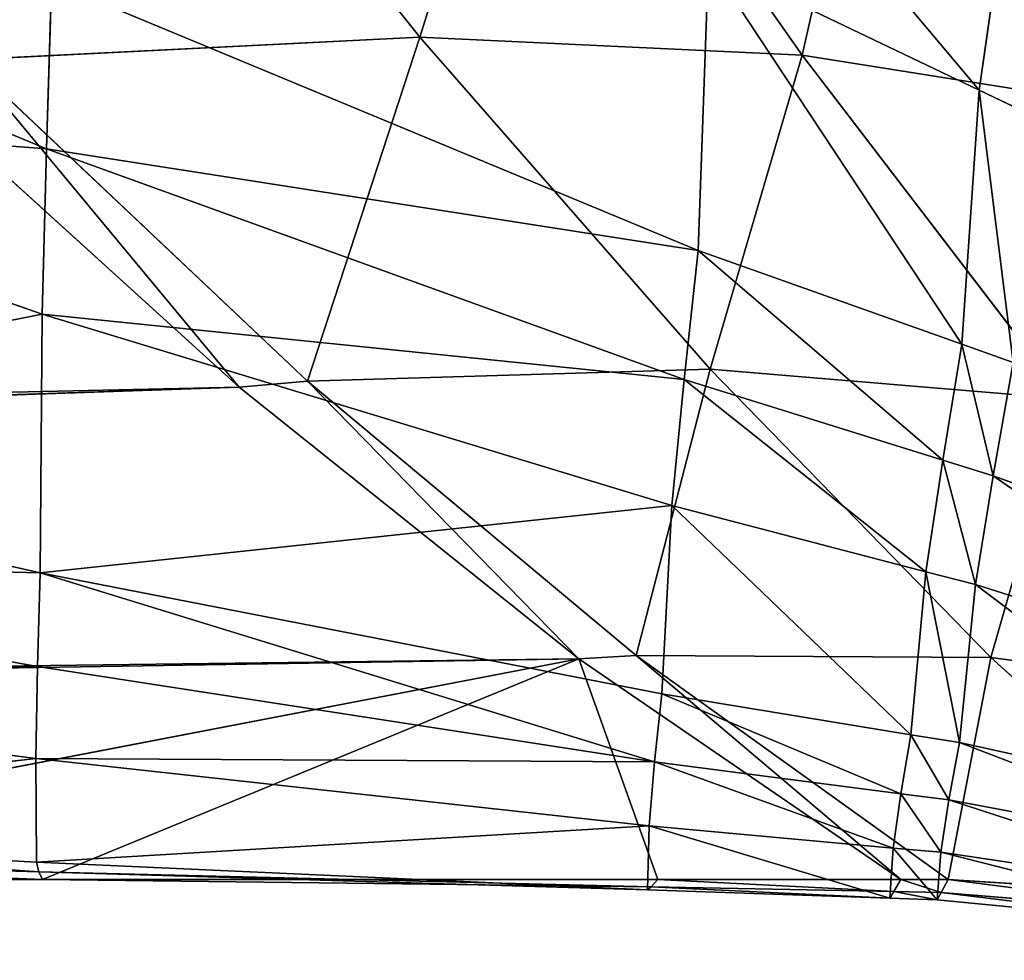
# Model space of a CAD drawing. Extents: x 0 to 21.4, y 0 to 18.7.
# Tile 71 of 256: x 7.661 to 8.096, y 11.272 to 11.688. Entities that reach past the tile are written whole.
import ezdxf

# ---------------------------------------------------------------- set-up
doc = ezdxf.new("R2010")
doc.units = 0
doc.header["$LTSCALE"] = 2.54
doc.layers.get('0').update_dxf_attribs({"color": 13, "linetype": 'CONTINUOUS'})

# ---------------------------------------------------------------- blocks, each defined once
blk = doc.blocks.new('GRUPUJ_36')
at = {"color": 0}
for p, q in [((3.95093, 6.38632, 3.81125), (3.89773, 6.24083, 3.85007)), ((3.95093, 6.38632, 3.81125), (3.89773, 6.24083, 3.85007)), ((3.9975, 6.38511, 2.64845), (3.97811, 6.23981, 2.64551)), ((3.9975, 6.38511, 2.64845), (3.97811, 6.23981, 2.64551)), ((3.9911, 6.37598, 3.70181), (3.94586, 6.23297, 3.74096)), ((3.9911, 6.37598, 3.70181), (3.94586, 6.23297, 3.74096)), ((4.04652, 6.36624, 3.54097), (4.01567, 6.2259, 3.56655)), ((4.04652, 6.36624, 3.54097), (4.01567, 6.2259, 3.56655)), ((3.97811, 6.23981, 2.64551), (4.0851, 6.35792, 2.87455)), ((3.97811, 6.23981, 2.64551), (4.0851, 6.35792, 2.87455)), ((4.06697, 6.36002, 3.4212), (4.04101, 6.22119, 3.44498)), ((4.06697, 6.36002, 3.4212), (4.04101, 6.22119, 3.44498)), ((4.0851, 6.35792, 2.87455), (4.07612, 6.22095, 2.87455)), ((4.0851, 6.35792, 2.87455), (4.07612, 6.22095, 2.87455)), ((4.08475, 6.35538, 3.30106), (4.06415, 6.2177, 3.32311)), ((4.08475, 6.35538, 3.30106), (4.06415, 6.2177, 3.32311)), ((4.09326, 6.35435, 2.99937), (4.0819, 6.21772, 3.00209)), ((4.09326, 6.35435, 2.99937), (4.0819, 6.21772, 3.00209)), ((4.09844, 6.35267, 3.12429), (4.08519, 6.21602, 3.1297)), ((4.09844, 6.35267, 3.12429), (4.08519, 6.21602, 3.1297)), ((3.73514, 6.3029, 2.21363), (3.71193, 6.15639, 2.20961)), ((3.73514, 6.3029, 2.21363), (3.71193, 6.15639, 2.20961)), ((3.71193, 6.15639, 2.20961), (3.86376, 6.27256, 2.42563)), ((3.71193, 6.15639, 2.20961), (3.86376, 6.27256, 2.42563)), ((3.86376, 6.27256, 2.42563), (3.85067, 6.11575, 2.42007)), ((3.86376, 6.27256, 2.42563), (3.85067, 6.11575, 2.42007)), ((3.73845, 6.25802, 4.10271), (3.72727, 6.23463, 4.10978)), ((3.73845, 6.25802, 4.10271), (3.72727, 6.23463, 4.10978)), ((3.84768, 6.24962, 3.95849), (3.83958, 6.22688, 3.96432)), ((3.84768, 6.24962, 3.95849), (3.83958, 6.22688, 3.96432)), ((3.84768, 6.24962, 3.95849), (3.89773, 6.24083, 3.85007)), ((3.84768, 6.24962, 3.95849), (3.89773, 6.24083, 3.85007)), ((3.65807, 6.24441, 4.19968), (3.72727, 6.23463, 4.10978)), ((3.65807, 6.24441, 4.19968), (3.72727, 6.23463, 4.10978)), ((3.85067, 6.11575, 2.42007), (3.97811, 6.23981, 2.64551)), ((3.85067, 6.11575, 2.42007), (3.97811, 6.23981, 2.64551)), ((3.89773, 6.24083, 3.85007), (3.89078, 6.21852, 3.85593)), ((3.89773, 6.24083, 3.85007), (3.89078, 6.21852, 3.85593)), ((3.89773, 6.24083, 3.85007), (3.94586, 6.23297, 3.74096)), ((3.89773, 6.24083, 3.85007), (3.94586, 6.23297, 3.74096)), ((3.97811, 6.23981, 2.64551), (3.97714, 6.08308, 2.64011)), ((3.97811, 6.23981, 2.64551), (3.97714, 6.08308, 2.64011)), ((3.97811, 6.23981, 2.64551), (4.07612, 6.22095, 2.87455)), ((3.97811, 6.23981, 2.64551), (4.07612, 6.22095, 2.87455)), ((3.72727, 6.23463, 4.10978), (3.67008, 6.11494, 4.14595)), ((3.72727, 6.23463, 4.10978), (3.67008, 6.11494, 4.14595)), ((3.72727, 6.23463, 4.10978), (3.83958, 6.22688, 3.96432)), ((3.72727, 6.23463, 4.10978), (3.83958, 6.22688, 3.96432)), ((3.94586, 6.23297, 3.74096), (3.94014, 6.21104, 3.74688)), ((3.94586, 6.23297, 3.74096), (3.94014, 6.21104, 3.74688)), ((3.94586, 6.23297, 3.74096), (4.01567, 6.2259, 3.56655)), ((3.94586, 6.23297, 3.74096), (4.01567, 6.2259, 3.56655)), ((3.83958, 6.22688, 3.96432), (3.79812, 6.11045, 3.99419)), ((3.83958, 6.22688, 3.96432), (3.79812, 6.11045, 3.99419)), ((3.83958, 6.22688, 3.96432), (3.89078, 6.21852, 3.85593)), ((3.83958, 6.22688, 3.96432), (3.89078, 6.21852, 3.85593)), ((4.01567, 6.2259, 3.56655), (4.01216, 6.20443, 3.57041)), ((4.01567, 6.2259, 3.56655), (4.01216, 6.20443, 3.57041)), ((4.01567, 6.2259, 3.56655), (4.04101, 6.22119, 3.44498)), ((4.01567, 6.2259, 3.56655), (4.04101, 6.22119, 3.44498)), ((3.89078, 6.21852, 3.85593), (3.85524, 6.10427, 3.88596)), ((3.89078, 6.21852, 3.85593), (3.85524, 6.10427, 3.88596)), ((3.89078, 6.21852, 3.85593), (3.94014, 6.21104, 3.74688)), ((3.89078, 6.21852, 3.85593), (3.94014, 6.21104, 3.74688)), ((3.97714, 6.08308, 2.64011), (4.07612, 6.22095, 2.87455)), ((3.97714, 6.08308, 2.64011), (4.07612, 6.22095, 2.87455)), ((4.04101, 6.22119, 3.44498), (4.03826, 6.19995, 3.44858)), ((4.04101, 6.22119, 3.44498), (4.03826, 6.19995, 3.44858)), ((4.04101, 6.22119, 3.44498), (4.06415, 6.2177, 3.32311)), ((4.04101, 6.22119, 3.44498), (4.06415, 6.2177, 3.32311)), ((4.0819, 6.21772, 3.00209), (4.07612, 6.22095, 2.87455)), ((4.07612, 6.22095, 2.87455), (4.07612, 6.2, 2.87455)), ((4.0819, 6.21772, 3.00209), (4.07612, 6.22095, 2.87455)), ((4.07612, 6.22095, 2.87455), (4.07612, 6.2, 2.87455)), ((4.0819, 6.21772, 3.00209), (4.0815, 6.19683, 3.0025)), ((4.0819, 6.21772, 3.00209), (4.0815, 6.19683, 3.0025)), ((4.08519, 6.21602, 3.1297), (4.0819, 6.21772, 3.00209)), ((4.08519, 6.21602, 3.1297), (4.0819, 6.21772, 3.00209)), ((4.06415, 6.2177, 3.32311), (4.06225, 6.19664, 3.32644)), ((4.06415, 6.2177, 3.32311), (4.06225, 6.19664, 3.32644)), ((4.06415, 6.2177, 3.32311), (4.08519, 6.21602, 3.1297)), ((4.06415, 6.2177, 3.32311), (4.08519, 6.21602, 3.1297)), ((4.08519, 6.21602, 3.1297), (4.08446, 6.19513, 3.13052)), ((4.08519, 6.21602, 3.1297), (4.08446, 6.19513, 3.13052)), ((3.94014, 6.21104, 3.74688), (3.91087, 6.09875, 3.77718)), ((3.94014, 6.21104, 3.74688), (3.91087, 6.09875, 3.77718)), ((3.94014, 6.21104, 3.74688), (4.01216, 6.20443, 3.57041)), ((3.94014, 6.21104, 3.74688), (4.01216, 6.20443, 3.57041)), ((4.01216, 6.20443, 3.57041), (3.99417, 6.09442, 3.59021)), ((4.01216, 6.20443, 3.57041), (3.99417, 6.09442, 3.59021)), ((4.01216, 6.20443, 3.57041), (4.03826, 6.19995, 3.44858)), ((4.01216, 6.20443, 3.57041), (4.03826, 6.19995, 3.44858)), ((3.97863, 6.0576, 2.63889), (4.07612, 6.2, 2.87455)), ((3.97863, 6.0576, 2.63889), (4.07612, 6.2, 2.87455)), ((4.03826, 6.19995, 3.44858), (4.0242, 6.09112, 3.46699)), ((4.03826, 6.19995, 3.44858), (4.0242, 6.09112, 3.46699)), ((4.03826, 6.19995, 3.44858), (4.06225, 6.19664, 3.32644)), ((4.03826, 6.19995, 3.44858), (4.06225, 6.19664, 3.32644)), ((4.06225, 6.19664, 3.32644), (4.05249, 6.08874, 3.34352)), ((4.06225, 6.19664, 3.32644), (4.05249, 6.08874, 3.34352)), ((4.06225, 6.19664, 3.32644), (4.08446, 6.19513, 3.13052)), ((4.06225, 6.19664, 3.32644), (4.08446, 6.19513, 3.13052)), ((4.0815, 6.19683, 3.0025), (4.07612, 6.2, 2.87455)), ((4.0815, 6.19683, 3.0025), (4.07612, 6.2, 2.87455)), ((4.07612, 6.2, 2.87455), (4.07612, 6.09252, 2.87455)), ((4.07612, 6.2, 2.87455), (4.07612, 6.09252, 2.87455)), ((4.0815, 6.19683, 3.0025), (4.07941, 6.08968, 3.00461)), ((4.0815, 6.19683, 3.0025), (4.07941, 6.08968, 3.00461)), ((4.08446, 6.19513, 3.13052), (4.0815, 6.19683, 3.0025)), ((4.08446, 6.19513, 3.13052), (4.0815, 6.19683, 3.0025)), ((4.08446, 6.19513, 3.13052), (4.08071, 6.08805, 3.13472)), ((4.08446, 6.19513, 3.13052), (4.08071, 6.08805, 3.13472)), ((3.54303, 6.03779, 2.00305), (3.71193, 6.15639, 2.20961)), ((3.54303, 6.03779, 2.00305), (3.71193, 6.15639, 2.20961)), ((3.71193, 6.15639, 2.20961), (3.70397, 5.98747, 2.20187)), ((3.71193, 6.15639, 2.20961), (3.70397, 5.98747, 2.20187)), ((3.67008, 6.11494, 4.14595), (3.79812, 6.11045, 3.99419)), ((3.67008, 6.11494, 4.14595), (3.79812, 6.11045, 3.99419)), ((3.70397, 5.98747, 2.20187), (3.85067, 6.11575, 2.42007)), ((3.70397, 5.98747, 2.20187), (3.85067, 6.11575, 2.42007)), ((3.85067, 6.11575, 2.42007), (3.856, 5.93784, 2.41)), ((3.85067, 6.11575, 2.42007), (3.856, 5.93784, 2.41)), ((3.79812, 6.11045, 3.99419), (3.67952, 5.82463, 4.07072)), ((3.79812, 6.11045, 3.99419), (3.67952, 5.82463, 4.07072)), ((3.79812, 6.11045, 3.99419), (3.75326, 5.82241, 3.9629)), ((3.79812, 6.11045, 3.99419), (3.75326, 5.82241, 3.9629)), ((3.79812, 6.11045, 3.99419), (3.85524, 6.10427, 3.88596)), ((3.79812, 6.11045, 3.99419), (3.85524, 6.10427, 3.88596)), ((3.85524, 6.10427, 3.88596), (3.75326, 5.82241, 3.9629)), ((3.85524, 6.10427, 3.88596), (3.75326, 5.82241, 3.9629)), ((3.85524, 6.10427, 3.88596), (3.8263, 5.82045, 3.8548)), ((3.85524, 6.10427, 3.88596), (3.8263, 5.82045, 3.8548)), ((3.85524, 6.10427, 3.88596), (3.91087, 6.09875, 3.77718)), ((3.85524, 6.10427, 3.88596), (3.91087, 6.09875, 3.77718)), ((3.91087, 6.09875, 3.77718), (3.8263, 5.82045, 3.8548)), ((3.91087, 6.09875, 3.77718), (3.8263, 5.82045, 3.8548)), ((3.91087, 6.09875, 3.77718), (3.94068, 5.81957, 3.6409)), ((3.91087, 6.09875, 3.77718), (3.99417, 6.09442, 3.59021)), ((3.91087, 6.09875, 3.77718), (3.99417, 6.09442, 3.59021)), ((3.91087, 6.09875, 3.77718), (3.94068, 5.81957, 3.6409)), ((3.99417, 6.09442, 3.59021), (3.94068, 5.81957, 3.6409)), ((3.99417, 6.09442, 3.59021), (3.94068, 5.81957, 3.6409)), ((3.99417, 6.09442, 3.59021), (4.0242, 6.09112, 3.46699)), ((3.99417, 6.09442, 3.59021), (4.0242, 6.09112, 3.46699)), ((4.07941, 6.08968, 3.00461), (4.07612, 6.09252, 2.87455)), ((4.07612, 6.09252, 2.87455), (4.07612, 5.82073, 2.87455)), ((4.07941, 6.08968, 3.00461), (4.07612, 6.09252, 2.87455)), ((4.07612, 6.09252, 2.87455), (4.07612, 5.82073, 2.87455)), ((4.0242, 6.09112, 3.46699), (3.98208, 5.81841, 3.51408)), ((4.0242, 6.09112, 3.46699), (3.98208, 5.81841, 3.51408)), ((4.0242, 6.09112, 3.46699), (4.02264, 5.81766, 3.38713)), ((4.0242, 6.09112, 3.46699), (4.02264, 5.81766, 3.38713)), ((4.05249, 6.08874, 3.34352), (4.02264, 5.81766, 3.38713)), ((4.05249, 6.08874, 3.34352), (4.02264, 5.81766, 3.38713)), ((4.0242, 6.09112, 3.46699), (4.05249, 6.08874, 3.34352)), ((4.0242, 6.09112, 3.46699), (4.05249, 6.08874, 3.34352)), ((4.05249, 6.08874, 3.34352), (4.06856, 5.81798, 3.14542)), ((4.05249, 6.08874, 3.34352), (4.08071, 6.08805, 3.13472)), ((4.05249, 6.08874, 3.34352), (4.08071, 6.08805, 3.13472)), ((4.05249, 6.08874, 3.34352), (4.06856, 5.81798, 3.14542)), ((4.08071, 6.08805, 3.13472), (4.06856, 5.81798, 3.14542)), ((4.08071, 6.08805, 3.13472), (4.06856, 5.81798, 3.14542)), ((4.07941, 6.08968, 3.00461), (4.07284, 5.81906, 3.00998)), ((4.07941, 6.08968, 3.00461), (4.07284, 5.81906, 3.00998)), ((4.08071, 6.08805, 3.13472), (4.07941, 6.08968, 3.00461)), ((4.08071, 6.08805, 3.13472), (4.07941, 6.08968, 3.00461)), ((3.856, 5.93784, 2.41), (3.97714, 6.08308, 2.64011)), ((3.856, 5.93784, 2.41), (3.97714, 6.08308, 2.64011)), ((3.97714, 6.08308, 2.64011), (3.97863, 6.0576, 2.63889)), ((3.97714, 6.08308, 2.64011), (3.97863, 6.0576, 2.63889)), ((3.85864, 5.9075, 2.40773), (3.97863, 6.0576, 2.63889)), ((3.85864, 5.9075, 2.40773), (3.97863, 6.0576, 2.63889)), ((3.97863, 6.0576, 2.63889), (4.05272, 0.1, 2.59373)), ((3.97863, 6.0576, 2.63889), (4.07451, 0.1, 2.87066)), ((3.97863, 6.0576, 2.63889), (4.05272, 0.1, 2.59373)), ((3.97863, 6.0576, 2.63889), (4.07451, 0.1, 2.87066)), ((3.53906, 5.8563, 1.99372), (3.70397, 5.98747, 2.20187)), ((3.53906, 5.8563, 1.99372), (3.70397, 5.98747, 2.20187)), ((3.70397, 5.98747, 2.20187), (3.71387, 5.7873, 2.18805)), ((3.70397, 5.98747, 2.20187), (3.71387, 5.7873, 2.18805)), ((3.71387, 5.7873, 2.18805), (3.856, 5.93784, 2.41)), ((3.71387, 5.7873, 2.18805), (3.856, 5.93784, 2.41)), ((3.856, 5.93784, 2.41), (3.85864, 5.9075, 2.40773)), ((3.856, 5.93784, 2.41), (3.85864, 5.9075, 2.40773)), ((3.71729, 5.75185, 2.18495), (3.85864, 5.9075, 2.40773)), ((3.71729, 5.75185, 2.18495), (3.85864, 5.9075, 2.40773)), ((3.85864, 5.9075, 2.40773), (4.05065, 0.1, 2.58983)), ((3.85864, 5.9075, 2.40773), (4.05065, 0.1, 2.58983)), ((3.85864, 5.9075, 2.40773), (3.98583, 0.1, 2.31984)), ((3.85864, 5.9075, 2.40773), (3.98583, 0.1, 2.31984)), ((3.75326, 5.82241, 3.9629), (3.64063, 5.55061, 4.03996)), ((3.75326, 5.82241, 3.9629), (3.64063, 5.55061, 4.03996)), ((3.67952, 5.82463, 4.07072), (3.75326, 5.82241, 3.9629)), ((3.67952, 5.82463, 4.07072), (3.75326, 5.82241, 3.9629)), ((3.75326, 5.82241, 3.9629), (3.73235, 5.55061, 3.93257)), ((3.75326, 5.82241, 3.9629), (3.73235, 5.55061, 3.93257)), ((3.75326, 5.82241, 3.9629), (3.8263, 5.82045, 3.8548)), ((3.75326, 5.82241, 3.9629), (3.8263, 5.82045, 3.8548)), ((3.8263, 5.82045, 3.8548), (3.73235, 5.55061, 3.93257)), ((3.8263, 5.82045, 3.8548), (3.73235, 5.55061, 3.93257)), ((3.8263, 5.82045, 3.8548), (3.94068, 5.81957, 3.6409)), ((3.8263, 5.82045, 3.8548), (3.87993, 5.55061, 3.69174)), ((3.8263, 5.82045, 3.8548), (3.94068, 5.81957, 3.6409)), ((3.8263, 5.82045, 3.8548), (3.87993, 5.55061, 3.69174)), ((3.94068, 5.81957, 3.6409), (3.87993, 5.55061, 3.69174)), ((3.94068, 5.81957, 3.6409), (3.87993, 5.55061, 3.69174)), ((3.94068, 5.81957, 3.6409), (3.93398, 5.55061, 3.56126)), ((3.94068, 5.81957, 3.6409), (3.93398, 5.55061, 3.56126)), ((3.98208, 5.81841, 3.51408), (3.93398, 5.55061, 3.56126)), ((3.98208, 5.81841, 3.51408), (3.93398, 5.55061, 3.56126)), ((3.94068, 5.81957, 3.6409), (3.98208, 5.81841, 3.51408)), ((3.94068, 5.81957, 3.6409), (3.98208, 5.81841, 3.51408)), ((3.98208, 5.81841, 3.51408), (3.98802, 5.55061, 3.43078)), ((3.98208, 5.81841, 3.51408), (4.02264, 5.81766, 3.38713)), ((3.98208, 5.81841, 3.51408), (3.98802, 5.55061, 3.43078)), ((3.98208, 5.81841, 3.51408), (4.02264, 5.81766, 3.38713)), ((4.02264, 5.81766, 3.38713), (3.98802, 5.55061, 3.43078)), ((4.02264, 5.81766, 3.38713), (3.98802, 5.55061, 3.43078)), ((4.02264, 5.81766, 3.38713), (4.06856, 5.81798, 3.14542)), ((4.02264, 5.81766, 3.38713), (4.06856, 5.81798, 3.14542)), ((4.02264, 5.81766, 3.38713), (4.05396, 5.55061, 3.15613)), ((4.02264, 5.81766, 3.38713), (4.05396, 5.55061, 3.15613)), ((4.06856, 5.81798, 3.14542), (4.05396, 5.55061, 3.15613)), ((4.06856, 5.81798, 3.14542), (4.05396, 5.55061, 3.15613)), ((4.07284, 5.81906, 3.00998), (4.06504, 5.55061, 3.01534)), ((4.07284, 5.81906, 3.00998), (4.06504, 5.55061, 3.01534)), ((4.06856, 5.81798, 3.14542), (4.07284, 5.81906, 3.00998)), ((4.06856, 5.81798, 3.14542), (4.07284, 5.81906, 3.00998)), ((4.07284, 5.81906, 3.00998), (4.07612, 5.82073, 2.87455)), ((4.07284, 5.81906, 3.00998), (4.07612, 5.82073, 2.87455)), ((4.07612, 5.82073, 2.87455), (4.07612, 5.55061, 2.87455)), ((4.07612, 5.82073, 2.87455), (4.07612, 5.55061, 2.87455))]:
    blk.add_line(p, q, dxfattribs=at)
mesh = blk.add_polyface(dxfattribs=at)
corners = [(3.9975, 6.38511, 2.64845), (4.0851, 6.35792, 2.87455), (3.97811, 6.23981, 2.64551), (4.11188, 6.49255, 2.87455)]
mesh.append_faces([[corners[k] for k in face] for face in [(0, 1, 2), (1, 0, 3)]], dxfattribs={"vtx0": -1, "color": 0})
mesh = blk.add_polyface(dxfattribs=at)
corners = [(3.59039, 6.32428, 2.01041), (3.73514, 6.3029, 2.21363), (3.56085, 6.19048, 2.00801), (3.77159, 6.43366, 2.21545)]
mesh.append_faces([[corners[k] for k in face] for face in [(0, 1, 2), (1, 0, 3)]], dxfattribs={"vtx0": -1, "color": 0})
mesh = blk.add_polyface(dxfattribs=at)
corners = [(3.73514, 6.3029, 2.21363), (3.86376, 6.27256, 2.42563), (3.71193, 6.15639, 2.20961), (3.89317, 6.41314, 2.42844)]
mesh.append_faces([[corners[k] for k in face] for face in [(0, 1, 2), (1, 0, 3)]], dxfattribs={"vtx0": -1, "color": 0})
mesh = blk.add_polyface(dxfattribs=at)
corners = [(3.95093, 6.38632, 3.81125), (3.84768, 6.24962, 3.95849), (3.89773, 6.24083, 3.85007), (3.90842, 6.39793, 3.91986)]
mesh.append_faces([[corners[k] for k in face] for face in [(0, 1, 2), (1, 0, 3)]], dxfattribs={"vtx0": -1, "color": 0})
mesh = blk.add_polyface(dxfattribs=at)
corners = [(3.86376, 6.27256, 2.42563), (3.97811, 6.23981, 2.64551), (3.85067, 6.11575, 2.42007), (3.9975, 6.38511, 2.64845)]
mesh.append_faces([[corners[k] for k in face] for face in [(0, 1, 2), (1, 0, 3)]], dxfattribs={"vtx0": -1, "color": 0})
mesh = blk.add_polyface(dxfattribs=at)
corners = [(3.9911, 6.37598, 3.70181), (3.89773, 6.24083, 3.85007), (3.94586, 6.23297, 3.74096), (3.95093, 6.38632, 3.81125)]
mesh.append_faces([[corners[k] for k in face] for face in [(0, 1, 2), (1, 0, 3)]], dxfattribs={"vtx0": -1, "color": 0})
mesh = blk.add_polyface(dxfattribs=at)
corners = [(4.04652, 6.36624, 3.54097), (3.94586, 6.23297, 3.74096), (4.01567, 6.2259, 3.56655), (3.9911, 6.37598, 3.70181)]
mesh.append_faces([[corners[k] for k in face] for face in [(0, 1, 2), (1, 0, 3)]], dxfattribs={"vtx0": -1, "color": 0})
mesh = blk.add_polyface(dxfattribs=at)
corners = [(4.06697, 6.36002, 3.4212), (4.01567, 6.2259, 3.56655), (4.04101, 6.22119, 3.44498), (4.04652, 6.36624, 3.54097)]
mesh.append_faces([[corners[k] for k in face] for face in [(0, 1, 2), (1, 0, 3)]], dxfattribs={"vtx0": -1, "color": 0})
mesh = blk.add_polyface(dxfattribs=at)
corners = [(4.0851, 6.35792, 2.87455), (4.07612, 6.22095, 2.87455), (3.97811, 6.23981, 2.64551)]
mesh.append_faces([[corners[k] for k in face] for face in [(0, 1, 2)]], dxfattribs={"color": 0})
mesh = blk.add_polyface(dxfattribs=at)
corners = [(4.08475, 6.35538, 3.30106), (4.04101, 6.22119, 3.44498), (4.06415, 6.2177, 3.32311), (4.06697, 6.36002, 3.4212)]
mesh.append_faces([[corners[k] for k in face] for face in [(0, 1, 2), (1, 0, 3)]], dxfattribs={"vtx0": -1, "color": 0})
mesh = blk.add_polyface(dxfattribs=at)
corners = [(4.07612, 6.22095, 2.87455), (4.09326, 6.35435, 2.99937), (4.0819, 6.21772, 3.00209), (4.0851, 6.35792, 2.87455)]
mesh.append_faces([[corners[k] for k in face] for face in [(0, 1, 2), (1, 0, 3)]], dxfattribs={"vtx0": -1, "color": 0})
mesh = blk.add_polyface(dxfattribs=at)
corners = [(4.09844, 6.35267, 3.12429), (4.06415, 6.2177, 3.32311), (4.08519, 6.21602, 3.1297), (4.08475, 6.35538, 3.30106)]
mesh.append_faces([[corners[k] for k in face] for face in [(0, 1, 2), (1, 0, 3)]], dxfattribs={"vtx0": -1, "color": 0})
mesh = blk.add_polyface(dxfattribs=at)
corners = [(4.0819, 6.21772, 3.00209), (4.09844, 6.35267, 3.12429), (4.08519, 6.21602, 3.1297), (4.09326, 6.35435, 2.99937)]
mesh.append_faces([[corners[k] for k in face] for face in [(0, 1, 2), (1, 0, 3)]], dxfattribs={"vtx0": -1, "color": 0})
mesh = blk.add_polyface(dxfattribs=at)
corners = [(3.56085, 6.19048, 2.00801), (3.71193, 6.15639, 2.20961), (3.54303, 6.03779, 2.00305), (3.73514, 6.3029, 2.21363)]
mesh.append_faces([[corners[k] for k in face] for face in [(0, 1, 2), (1, 0, 3)]], dxfattribs={"vtx0": -1, "color": 0})
mesh = blk.add_polyface(dxfattribs=at)
corners = [(3.71193, 6.15639, 2.20961), (3.85067, 6.11575, 2.42007), (3.70397, 5.98747, 2.20187), (3.86376, 6.27256, 2.42563)]
mesh.append_faces([[corners[k] for k in face] for face in [(0, 1, 2), (1, 0, 3)]], dxfattribs={"vtx0": -1, "color": 0})
mesh = blk.add_polyface(dxfattribs=at)
corners = [(3.73845, 6.25802, 4.10271), (3.65807, 6.24441, 4.19968), (3.72727, 6.23463, 4.10978), (3.67075, 6.26834, 4.19312)]
mesh.append_faces([[corners[k] for k in face] for face in [(0, 1, 2), (1, 0, 3)]], dxfattribs={"vtx0": -1, "color": 0})
mesh = blk.add_polyface(dxfattribs=at)
corners = [(3.84768, 6.24962, 3.95849), (3.72727, 6.23463, 4.10978), (3.83958, 6.22688, 3.96432), (3.73845, 6.25802, 4.10271)]
mesh.append_faces([[corners[k] for k in face] for face in [(0, 1, 2), (1, 0, 3)]], dxfattribs={"vtx0": -1, "color": 0})
mesh = blk.add_polyface(dxfattribs=at)
corners = [(3.89773, 6.24083, 3.85007), (3.83958, 6.22688, 3.96432), (3.89078, 6.21852, 3.85593), (3.84768, 6.24962, 3.95849)]
mesh.append_faces([[corners[k] for k in face] for face in [(0, 1, 2), (1, 0, 3)]], dxfattribs={"vtx0": -1, "color": 0})
mesh = blk.add_polyface(dxfattribs=at)
corners = [(3.72727, 6.23463, 4.10978), (3.59325, 6.12196, 4.23327), (3.67008, 6.11494, 4.14595), (3.65807, 6.24441, 4.19968)]
mesh.append_faces([[corners[k] for k in face] for face in [(0, 1, 2), (1, 0, 3)]], dxfattribs={"vtx0": -1, "color": 0})
mesh = blk.add_polyface(dxfattribs=at)
corners = [(3.85067, 6.11575, 2.42007), (3.97714, 6.08308, 2.64011), (3.856, 5.93784, 2.41), (3.97811, 6.23981, 2.64551)]
mesh.append_faces([[corners[k] for k in face] for face in [(0, 1, 2), (1, 0, 3)]], dxfattribs={"vtx0": -1, "color": 0})
mesh = blk.add_polyface(dxfattribs=at)
corners = [(3.94586, 6.23297, 3.74096), (3.89078, 6.21852, 3.85593), (3.94014, 6.21104, 3.74688), (3.89773, 6.24083, 3.85007)]
mesh.append_faces([[corners[k] for k in face] for face in [(0, 1, 2), (1, 0, 3)]], dxfattribs={"vtx0": -1, "color": 0})
mesh = blk.add_polyface(dxfattribs=at)
corners = [(3.97811, 6.23981, 2.64551), (4.07612, 6.22095, 2.87455), (3.97714, 6.08308, 2.64011)]
mesh.append_faces([[corners[k] for k in face] for face in [(0, 1, 2)]], dxfattribs={"color": 0})
mesh = blk.add_polyface(dxfattribs=at)
corners = [(3.83958, 6.22688, 3.96432), (3.67008, 6.11494, 4.14595), (3.79812, 6.11045, 3.99419), (3.72727, 6.23463, 4.10978)]
mesh.append_faces([[corners[k] for k in face] for face in [(0, 1, 2), (1, 0, 3)]], dxfattribs={"vtx0": -1, "color": 0})
mesh = blk.add_polyface(dxfattribs=at)
corners = [(4.01567, 6.2259, 3.56655), (3.94014, 6.21104, 3.74688), (4.01216, 6.20443, 3.57041), (3.94586, 6.23297, 3.74096)]
mesh.append_faces([[corners[k] for k in face] for face in [(0, 1, 2), (1, 0, 3)]], dxfattribs={"vtx0": -1, "color": 0})
mesh = blk.add_polyface(dxfattribs=at)
corners = [(3.89078, 6.21852, 3.85593), (3.79812, 6.11045, 3.99419), (3.85524, 6.10427, 3.88596), (3.83958, 6.22688, 3.96432)]
mesh.append_faces([[corners[k] for k in face] for face in [(0, 1, 2), (1, 0, 3)]], dxfattribs={"vtx0": -1, "color": 0})
mesh = blk.add_polyface(dxfattribs=at)
corners = [(4.04101, 6.22119, 3.44498), (4.01216, 6.20443, 3.57041), (4.03826, 6.19995, 3.44858), (4.01567, 6.2259, 3.56655)]
mesh.append_faces([[corners[k] for k in face] for face in [(0, 1, 2), (1, 0, 3)]], dxfattribs={"vtx0": -1, "color": 0})
mesh = blk.add_polyface(dxfattribs=at)
corners = [(3.94014, 6.21104, 3.74688), (3.85524, 6.10427, 3.88596), (3.91087, 6.09875, 3.77718), (3.89078, 6.21852, 3.85593)]
mesh.append_faces([[corners[k] for k in face] for face in [(0, 1, 2), (1, 0, 3)]], dxfattribs={"vtx0": -1, "color": 0})
mesh = blk.add_polyface(dxfattribs=at)
corners = [(3.97714, 6.08308, 2.64011), (4.07612, 6.2, 2.87455), (3.97863, 6.0576, 2.63889), (4.07612, 6.22095, 2.87455)]
mesh.append_faces([[corners[k] for k in face] for face in [(0, 1, 2), (1, 0, 3)]], dxfattribs={"vtx0": -1, "color": 0})
mesh = blk.add_polyface(dxfattribs=at)
corners = [(4.06415, 6.2177, 3.32311), (4.03826, 6.19995, 3.44858), (4.06225, 6.19664, 3.32644), (4.04101, 6.22119, 3.44498)]
mesh.append_faces([[corners[k] for k in face] for face in [(0, 1, 2), (1, 0, 3)]], dxfattribs={"vtx0": -1, "color": 0})
mesh = blk.add_polyface(dxfattribs=at)
corners = [(4.07612, 6.2, 2.87455), (4.0819, 6.21772, 3.00209), (4.0815, 6.19683, 3.0025), (4.07612, 6.22095, 2.87455)]
mesh.append_faces([[corners[k] for k in face] for face in [(0, 1, 2), (1, 0, 3)]], dxfattribs={"vtx0": -1, "color": 0})
mesh = blk.add_polyface(dxfattribs=at)
corners = [(4.0815, 6.19683, 3.0025), (4.08519, 6.21602, 3.1297), (4.08446, 6.19513, 3.13052), (4.0819, 6.21772, 3.00209)]
mesh.append_faces([[corners[k] for k in face] for face in [(0, 1, 2), (1, 0, 3)]], dxfattribs={"vtx0": -1, "color": 0})
mesh = blk.add_polyface(dxfattribs=at)
corners = [(4.08519, 6.21602, 3.1297), (4.06225, 6.19664, 3.32644), (4.08446, 6.19513, 3.13052), (4.06415, 6.2177, 3.32311)]
mesh.append_faces([[corners[k] for k in face] for face in [(0, 1, 2), (1, 0, 3)]], dxfattribs={"vtx0": -1, "color": 0})
mesh = blk.add_polyface(dxfattribs=at)
corners = [(4.01216, 6.20443, 3.57041), (3.91087, 6.09875, 3.77718), (3.99417, 6.09442, 3.59021), (3.94014, 6.21104, 3.74688)]
mesh.append_faces([[corners[k] for k in face] for face in [(0, 1, 2), (1, 0, 3)]], dxfattribs={"vtx0": -1, "color": 0})
mesh = blk.add_polyface(dxfattribs=at)
corners = [(4.03826, 6.19995, 3.44858), (3.99417, 6.09442, 3.59021), (4.0242, 6.09112, 3.46699), (4.01216, 6.20443, 3.57041)]
mesh.append_faces([[corners[k] for k in face] for face in [(0, 1, 2), (1, 0, 3)]], dxfattribs={"vtx0": -1, "color": 0})
mesh = blk.add_polyface(dxfattribs=at)
corners = [(3.97863, 6.0576, 2.63889), (4.07612, 0.1, 2.87455), (4.07451, 0.1, 2.87066), (4.07612, 5.55061, 2.87455), (4.07612, 5.82073, 2.87455), (4.07612, 6.09252, 2.87455), (4.07612, 6.2, 2.87455)]
mesh.append_faces([[corners[k] for k in face] for face in [(0, 1, 2), (5, 0, 6)]], dxfattribs={"vtx0": -1, "color": 0})
mesh.append_faces([[corners[k] for k in face] for face in [(1, 0, 3), (3, 0, 4), (4, 0, 5)]], dxfattribs={"vtx0": -1, "vtx1": -1, "color": 0})
mesh = blk.add_polyface(dxfattribs=at)
corners = [(4.06225, 6.19664, 3.32644), (4.0242, 6.09112, 3.46699), (4.05249, 6.08874, 3.34352), (4.03826, 6.19995, 3.44858)]
mesh.append_faces([[corners[k] for k in face] for face in [(0, 1, 2), (1, 0, 3)]], dxfattribs={"vtx0": -1, "color": 0})
mesh = blk.add_polyface(dxfattribs=at)
corners = [(4.08446, 6.19513, 3.13052), (4.05249, 6.08874, 3.34352), (4.08071, 6.08805, 3.13472), (4.06225, 6.19664, 3.32644)]
mesh.append_faces([[corners[k] for k in face] for face in [(0, 1, 2), (1, 0, 3)]], dxfattribs={"vtx0": -1, "color": 0})
mesh = blk.add_polyface(dxfattribs=at)
corners = [(4.07612, 6.09252, 2.87455), (4.0815, 6.19683, 3.0025), (4.07941, 6.08968, 3.00461), (4.07612, 6.2, 2.87455)]
mesh.append_faces([[corners[k] for k in face] for face in [(0, 1, 2), (1, 0, 3)]], dxfattribs={"vtx0": -1, "color": 0})
mesh = blk.add_polyface(dxfattribs=at)
corners = [(4.07941, 6.08968, 3.00461), (4.08446, 6.19513, 3.13052), (4.08071, 6.08805, 3.13472), (4.0815, 6.19683, 3.0025)]
mesh.append_faces([[corners[k] for k in face] for face in [(0, 1, 2), (1, 0, 3)]], dxfattribs={"vtx0": -1, "color": 0})
mesh = blk.add_polyface(dxfattribs=at)
corners = [(3.54303, 6.03779, 2.00305), (3.70397, 5.98747, 2.20187), (3.53906, 5.8563, 1.99372), (3.71193, 6.15639, 2.20961)]
mesh.append_faces([[corners[k] for k in face] for face in [(0, 1, 2), (1, 0, 3)]], dxfattribs={"vtx0": -1, "color": 0})
mesh = blk.add_polyface(dxfattribs=at)
corners = [(3.67008, 6.11494, 4.14595), (3.67952, 5.82463, 4.07072), (3.79812, 6.11045, 3.99419)]
mesh.append_faces([[corners[k] for k in face] for face in [(0, 1, 2)]], dxfattribs={"color": 0})
mesh = blk.add_polyface(dxfattribs=at)
corners = [(3.70397, 5.98747, 2.20187), (3.856, 5.93784, 2.41), (3.71387, 5.7873, 2.18805), (3.85067, 6.11575, 2.42007)]
mesh.append_faces([[corners[k] for k in face] for face in [(0, 1, 2), (1, 0, 3)]], dxfattribs={"vtx0": -1, "color": 0})
mesh = blk.add_polyface(dxfattribs=at)
corners = [(3.79812, 6.11045, 3.99419), (3.67952, 5.82463, 4.07072), (3.75326, 5.82241, 3.9629)]
mesh.append_faces([[corners[k] for k in face] for face in [(0, 1, 2)]], dxfattribs={"color": 0})
mesh = blk.add_polyface(dxfattribs=at)
corners = [(3.79812, 6.11045, 3.99419), (3.75326, 5.82241, 3.9629), (3.85524, 6.10427, 3.88596)]
mesh.append_faces([[corners[k] for k in face] for face in [(0, 1, 2)]], dxfattribs={"color": 0})
mesh = blk.add_polyface(dxfattribs=at)
corners = [(3.85524, 6.10427, 3.88596), (3.75326, 5.82241, 3.9629), (3.8263, 5.82045, 3.8548)]
mesh.append_faces([[corners[k] for k in face] for face in [(0, 1, 2)]], dxfattribs={"color": 0})
mesh = blk.add_polyface(dxfattribs=at)
corners = [(3.85524, 6.10427, 3.88596), (3.8263, 5.82045, 3.8548), (3.91087, 6.09875, 3.77718)]
mesh.append_faces([[corners[k] for k in face] for face in [(0, 1, 2)]], dxfattribs={"color": 0})
mesh = blk.add_polyface(dxfattribs=at)
corners = [(3.91087, 6.09875, 3.77718), (3.8263, 5.82045, 3.8548), (3.94068, 5.81957, 3.6409)]
mesh.append_faces([[corners[k] for k in face] for face in [(0, 1, 2)]], dxfattribs={"color": 0})
mesh = blk.add_polyface(dxfattribs=at)
corners = [(3.91087, 6.09875, 3.77718), (3.94068, 5.81957, 3.6409), (3.99417, 6.09442, 3.59021)]
mesh.append_faces([[corners[k] for k in face] for face in [(0, 1, 2)]], dxfattribs={"color": 0})
mesh = blk.add_polyface(dxfattribs=at)
corners = [(4.0242, 6.09112, 3.46699), (3.94068, 5.81957, 3.6409), (3.98208, 5.81841, 3.51408), (3.99417, 6.09442, 3.59021)]
mesh.append_faces([[corners[k] for k in face] for face in [(0, 1, 2), (1, 0, 3)]], dxfattribs={"vtx0": -1, "color": 0})
mesh = blk.add_polyface(dxfattribs=at)
corners = [(4.07612, 5.82073, 2.87455), (4.07941, 6.08968, 3.00461), (4.07284, 5.81906, 3.00998), (4.07612, 6.09252, 2.87455)]
mesh.append_faces([[corners[k] for k in face] for face in [(0, 1, 2), (1, 0, 3)]], dxfattribs={"vtx0": -1, "color": 0})
mesh = blk.add_polyface(dxfattribs=at)
corners = [(4.0242, 6.09112, 3.46699), (3.98208, 5.81841, 3.51408), (4.02264, 5.81766, 3.38713)]
mesh.append_faces([[corners[k] for k in face] for face in [(0, 1, 2)]], dxfattribs={"color": 0})
mesh = blk.add_polyface(dxfattribs=at)
corners = [(4.0242, 6.09112, 3.46699), (4.02264, 5.81766, 3.38713), (4.05249, 6.08874, 3.34352)]
mesh.append_faces([[corners[k] for k in face] for face in [(0, 1, 2)]], dxfattribs={"color": 0})
mesh = blk.add_polyface(dxfattribs=at)
corners = [(4.05249, 6.08874, 3.34352), (4.02264, 5.81766, 3.38713), (4.06856, 5.81798, 3.14542)]
mesh.append_faces([[corners[k] for k in face] for face in [(0, 1, 2)]], dxfattribs={"color": 0})
mesh = blk.add_polyface(dxfattribs=at)
corners = [(4.05249, 6.08874, 3.34352), (4.06856, 5.81798, 3.14542), (4.08071, 6.08805, 3.13472)]
mesh.append_faces([[corners[k] for k in face] for face in [(0, 1, 2)]], dxfattribs={"color": 0})
mesh = blk.add_polyface(dxfattribs=at)
corners = [(4.07284, 5.81906, 3.00998), (4.08071, 6.08805, 3.13472), (4.06856, 5.81798, 3.14542), (4.07941, 6.08968, 3.00461)]
mesh.append_faces([[corners[k] for k in face] for face in [(0, 1, 2), (1, 0, 3)]], dxfattribs={"vtx0": -1, "color": 0})
mesh = blk.add_polyface(dxfattribs=at)
corners = [(3.856, 5.93784, 2.41), (3.97863, 6.0576, 2.63889), (3.85864, 5.9075, 2.40773), (3.97714, 6.08308, 2.64011)]
mesh.append_faces([[corners[k] for k in face] for face in [(0, 1, 2), (1, 0, 3)]], dxfattribs={"vtx0": -1, "color": 0})
mesh = blk.add_polyface(dxfattribs=at)
corners = [(3.85864, 5.9075, 2.40773), (4.05272, 0.1, 2.59373), (4.05065, 0.1, 2.58983), (3.97863, 6.0576, 2.63889)]
mesh.append_faces([[corners[k] for k in face] for face in [(0, 1, 2), (1, 0, 3)]], dxfattribs={"vtx0": -1, "color": 0})
mesh = blk.add_polyface(dxfattribs=at)
corners = [(3.97863, 6.0576, 2.63889), (4.07451, 0.1, 2.87066), (4.05272, 0.1, 2.59373)]
mesh.append_faces([[corners[k] for k in face] for face in [(0, 1, 2)]], dxfattribs={"color": 0})
mesh = blk.add_polyface(dxfattribs=at)
corners = [(3.53906, 5.8563, 1.99372), (3.71387, 5.7873, 2.18805), (3.5518, 5.63315, 1.97729), (3.70397, 5.98747, 2.20187)]
mesh.append_faces([[corners[k] for k in face] for face in [(0, 1, 2), (1, 0, 3)]], dxfattribs={"vtx0": -1, "color": 0})
mesh = blk.add_polyface(dxfattribs=at)
corners = [(3.71387, 5.7873, 2.18805), (3.85864, 5.9075, 2.40773), (3.71729, 5.75185, 2.18495), (3.856, 5.93784, 2.41)]
mesh.append_faces([[corners[k] for k in face] for face in [(0, 1, 2), (1, 0, 3)]], dxfattribs={"vtx0": -1, "color": 0})
mesh = blk.add_polyface(dxfattribs=at)
corners = [(3.98331, 0.1, 2.316), (3.85864, 5.9075, 2.40773), (3.98583, 0.1, 2.31984), (3.71729, 5.75185, 2.18495)]
mesh.append_faces([[corners[k] for k in face] for face in [(0, 1, 2), (1, 0, 3)]], dxfattribs={"vtx0": -1, "color": 0})
mesh = blk.add_polyface(dxfattribs=at)
corners = [(3.85864, 5.9075, 2.40773), (4.05065, 0.1, 2.58983), (3.98583, 0.1, 2.31984)]
mesh.append_faces([[corners[k] for k in face] for face in [(0, 1, 2)]], dxfattribs={"color": 0})
mesh = blk.add_polyface(dxfattribs=at)
corners = [(3.67952, 5.82463, 4.07072), (3.64063, 5.55061, 4.03996), (3.75326, 5.82241, 3.9629)]
mesh.append_faces([[corners[k] for k in face] for face in [(0, 1, 2)]], dxfattribs={"color": 0})
mesh = blk.add_polyface(dxfattribs=at)
corners = [(3.75326, 5.82241, 3.9629), (3.64063, 5.55061, 4.03996), (3.73235, 5.55061, 3.93257)]
mesh.append_faces([[corners[k] for k in face] for face in [(0, 1, 2)]], dxfattribs={"color": 0})
mesh = blk.add_polyface(dxfattribs=at)
corners = [(3.75326, 5.82241, 3.9629), (3.73235, 5.55061, 3.93257), (3.8263, 5.82045, 3.8548)]
mesh.append_faces([[corners[k] for k in face] for face in [(0, 1, 2)]], dxfattribs={"color": 0})
mesh = blk.add_polyface(dxfattribs=at)
corners = [(3.8263, 5.82045, 3.8548), (3.73235, 5.55061, 3.93257), (3.87993, 5.55061, 3.69174)]
mesh.append_faces([[corners[k] for k in face] for face in [(0, 1, 2)]], dxfattribs={"color": 0})
mesh = blk.add_polyface(dxfattribs=at)
corners = [(3.8263, 5.82045, 3.8548), (3.87993, 5.55061, 3.69174), (3.94068, 5.81957, 3.6409)]
mesh.append_faces([[corners[k] for k in face] for face in [(0, 1, 2)]], dxfattribs={"color": 0})
mesh = blk.add_polyface(dxfattribs=at)
corners = [(3.94068, 5.81957, 3.6409), (3.87993, 5.55061, 3.69174), (3.93398, 5.55061, 3.56126)]
mesh.append_faces([[corners[k] for k in face] for face in [(0, 1, 2)]], dxfattribs={"color": 0})
mesh = blk.add_polyface(dxfattribs=at)
corners = [(3.94068, 5.81957, 3.6409), (3.93398, 5.55061, 3.56126), (3.98208, 5.81841, 3.51408)]
mesh.append_faces([[corners[k] for k in face] for face in [(0, 1, 2)]], dxfattribs={"color": 0})
mesh = blk.add_polyface(dxfattribs=at)
corners = [(3.98208, 5.81841, 3.51408), (3.93398, 5.55061, 3.56126), (3.98802, 5.55061, 3.43078)]
mesh.append_faces([[corners[k] for k in face] for face in [(0, 1, 2)]], dxfattribs={"color": 0})
mesh = blk.add_polyface(dxfattribs=at)
corners = [(3.98208, 5.81841, 3.51408), (3.98802, 5.55061, 3.43078), (4.02264, 5.81766, 3.38713)]
mesh.append_faces([[corners[k] for k in face] for face in [(0, 1, 2)]], dxfattribs={"color": 0})
mesh = blk.add_polyface(dxfattribs=at)
corners = [(4.02264, 5.81766, 3.38713), (3.98802, 5.55061, 3.43078), (4.05396, 5.55061, 3.15613)]
mesh.append_faces([[corners[k] for k in face] for face in [(0, 1, 2)]], dxfattribs={"color": 0})
mesh = blk.add_polyface(dxfattribs=at)
corners = [(4.06856, 5.81798, 3.14542), (4.02264, 5.81766, 3.38713), (4.05396, 5.55061, 3.15613)]
mesh.append_faces([[corners[k] for k in face] for face in [(0, 1, 2)]], dxfattribs={"color": 0})
mesh = blk.add_polyface(dxfattribs=at)
corners = [(4.07284, 5.81906, 3.00998), (4.05396, 5.55061, 3.15613), (4.06504, 5.55061, 3.01534), (4.06856, 5.81798, 3.14542)]
mesh.append_faces([[corners[k] for k in face] for face in [(0, 1, 2), (1, 0, 3)]], dxfattribs={"vtx0": -1, "color": 0})
mesh = blk.add_polyface(dxfattribs=at)
corners = [(4.07612, 5.82073, 2.87455), (4.06504, 5.55061, 3.01534), (4.07612, 5.55061, 2.87455), (4.07284, 5.81906, 3.00998)]
mesh.append_faces([[corners[k] for k in face] for face in [(0, 1, 2), (1, 0, 3)]], dxfattribs={"vtx0": -1, "color": 0})
blk = doc.blocks.new('GRUPUJ_37')
at = {"color": 0}
blk.add_blockref('GRUPUJ_36', (0, 0, -0.61175), dxfattribs=at)
blk = doc.blocks.new('KOMPONENT_7')
at = {"color": 253, "rotation": 270.0000000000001}
blk.add_blockref('GRUPUJ_37', (1.85, 15.38405, 1.11856), dxfattribs=at)

msp = doc.modelspace()

# ---------------------------------------------------------------- block references
at = {"color": 0}
msp.add_blockref('KOMPONENT_7', (0, 0), dxfattribs=at)

doc.saveas('drawing.dxf')
